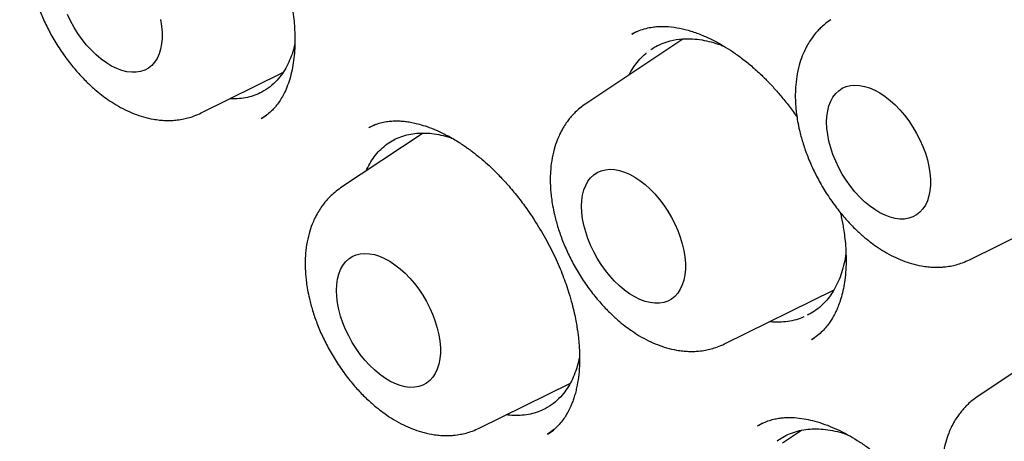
# Model space of a CAD drawing. Header units: millimetres. Extents: x 8 to 853, y 12 to 811.
# Tile 36 of 52: x 787.83 to 796.05, y 360.09 to 363.61. Entities that reach past the tile are written whole.
import ezdxf

# ---------------------------------------------------------------- set-up
doc = ezdxf.new("R2010")
doc.units = ezdxf.units.MM

msp = doc.modelspace()

# ---------------------------------------------------------------- linework, layer by layer
at = {"color": 7, "linetype": 'Continuous', "lineweight": 30}
for p, q in [((793.3659, 363.4497), (792.5551, 362.9095)), ((792.976, 363.5099), (792.9375, 363.491)), ((789.3453, 362.8329), (790.0281, 363.1707)), ((789.8482, 362.787), (789.8457, 362.7859)), ((789.8464, 362.7864), (789.892, 362.8157)), ((790.8024, 362.7373), (790.7443, 362.7093)), ((791.1988, 362.6658), (790.5096, 362.2066)), ((795.7582, 361.607), (796.8972, 362.1704)), ((793.7127, 360.9041), (794.6283, 361.357)), ((794.4414, 360.9418), (794.4397, 360.9408)), ((794.4413, 360.9401), (794.4635, 360.9555)), ((796.533, 360.9344), (795.8231, 360.4614)), ((791.6672, 360.2013), (792.4272, 360.5772)), ((794.0305, 360.2411), (793.987, 360.2181)), ((794.3572, 360.1823), (794.1978, 360.0761))]:
    msp.add_line(p, q, dxfattribs=at)
at = {"color": 7, "linetype": 'Continuous', "lineweight": 30, "flags": 128}
for points in [[(789.0069, 363.613), (789.0155, 363.5591), (789.0198, 363.507), (789.0198, 363.4571), (789.0155, 363.4099), (789.0069, 363.366), (788.9942, 363.3257), (788.9774, 363.2894), (788.9567, 363.2575), (788.9324, 363.2303), (788.9046, 363.2081), (788.8737, 363.1911), (788.8399, 363.1795), (788.8036, 363.1734), (788.7652, 363.1728), (788.725, 363.1778), (788.6834, 363.1883), (788.6408, 363.2042), (788.5977, 363.2254), (788.5545, 363.2516), (788.5117, 363.2825), (788.4695, 363.3179), (788.4286, 363.3575), (788.3892, 363.4007), (788.3518, 363.4473), (788.3167, 363.4966), (788.2843, 363.5484), (788.2549, 363.6019), (788.2288, 363.6567)], [(794.5664, 362.7562), (794.5686, 362.8048), (794.575, 362.8504), (794.5857, 362.8926), (794.6005, 362.931), (794.6192, 362.9651), (794.6417, 362.9947), (794.6678, 363.0194), (794.6972, 363.039), (794.7296, 363.0533), (794.7647, 363.0622), (794.8021, 363.0655), (794.8415, 363.0633), (794.8825, 363.0555), (794.9246, 363.0423), (794.9675, 363.0238), (795.0106, 363.0001), (795.0537, 362.9715), (795.0963, 362.9383), (795.1379, 362.9007), (795.1781, 362.8593), (795.2166, 362.8143), (795.2528, 362.7663), (795.2866, 362.7157), (795.3176, 362.663), (795.3453, 362.6087), (795.3697, 362.5535), (795.3903, 362.4977), (795.4071, 362.4421), (795.4199, 362.387), (795.4284, 362.3332), (795.4327, 362.281), (795.4327, 362.2311), (795.4284, 362.184), (795.4199, 362.14), (795.4071, 362.0997), (795.3903, 362.0634), (795.3697, 362.0315), (795.3453, 362.0043), (795.3176, 361.9822), (795.2866, 361.9652), (795.2528, 361.9536), (795.2166, 361.9474), (795.1781, 361.9469), (795.1379, 361.9519), (795.0963, 361.9624), (795.0537, 361.9783), (795.0106, 361.9994), (794.9675, 362.0256), (794.9246, 362.0565), (794.8825, 362.092), (794.8415, 362.1315), (794.8021, 362.1748), (794.7647, 362.2213), (794.7296, 362.2707), (794.6972, 362.3224), (794.6678, 362.3759), (794.6417, 362.4308), (794.6192, 362.4864), (794.6005, 362.5421), (794.5857, 362.5976), (794.575, 362.6521), (794.5686, 362.7051), (794.5664, 362.7562)], [(792.5209, 362.0534), (792.5231, 362.1019), (792.5295, 362.1476), (792.5402, 362.1898), (792.555, 362.2281), (792.5737, 362.2622), (792.5962, 362.2918), (792.6223, 362.3165), (792.6517, 362.3361), (792.6841, 362.3504), (792.7192, 362.3593), (792.7566, 362.3627), (792.796, 362.3604), (792.837, 362.3527), (792.8791, 362.3395), (792.922, 362.3209), (792.9651, 362.2972), (793.0082, 362.2686), (793.0508, 362.2354), (793.0924, 362.1979), (793.1326, 362.1564), (793.171, 362.1115), (793.2073, 362.0635), (793.2411, 362.0128), (793.2721, 361.9602), (793.2998, 361.9059), (793.3242, 361.8506), (793.3448, 361.7949), (793.3616, 361.7392), (793.3744, 361.6842), (793.3829, 361.6303), (793.3872, 361.5782), (793.3872, 361.5283), (793.3829, 361.4811), (793.3744, 361.4372), (793.3616, 361.3969), (793.3448, 361.3606), (793.3242, 361.3287), (793.2998, 361.3015), (793.2721, 361.2793), (793.2411, 361.2623), (793.2073, 361.2507), (793.171, 361.2446), (793.1326, 361.244), (793.0924, 361.249), (793.0508, 361.2595), (793.0082, 361.2754), (792.9651, 361.2966), (792.922, 361.3228), (792.8791, 361.3537), (792.837, 361.3891), (792.796, 361.4287), (792.7566, 361.4719), (792.7192, 361.5185), (792.6841, 361.5678), (792.6517, 361.6196), (792.6223, 361.6731), (792.5962, 361.7279), (792.5737, 361.7835), (792.555, 361.8393), (792.5402, 361.8947), (792.5295, 361.9492), (792.5231, 362.0023), (792.5209, 362.0534)], [(790.4754, 361.3505), (790.4776, 361.3991), (790.484, 361.4447), (790.4947, 361.4869), (790.5095, 361.5253), (790.5282, 361.5594), (790.5507, 361.589), (790.5768, 361.6137), (790.6062, 361.6333), (790.6386, 361.6476), (790.6737, 361.6565), (790.7111, 361.6598), (790.7505, 361.6576), (790.7915, 361.6499), (790.8336, 361.6366), (790.8765, 361.6181), (790.9196, 361.5944), (790.9627, 361.5658), (791.0053, 361.5326), (791.0469, 361.495), (791.0871, 361.4536), (791.1255, 361.4086), (791.1618, 361.3606), (791.1956, 361.31), (791.2266, 361.2573), (791.2543, 361.2031), (791.2787, 361.1478), (791.2993, 361.092), (791.3161, 361.0364), (791.3289, 360.9813), (791.3374, 360.9275), (791.3417, 360.8754), (791.3417, 360.8255), (791.3374, 360.7783), (791.3289, 360.7343), (791.3161, 360.694), (791.2993, 360.6577), (791.2787, 360.6258), (791.2543, 360.5987), (791.2266, 360.5765), (791.1956, 360.5595), (791.1618, 360.5479), (791.1255, 360.5418), (791.0871, 360.5412), (791.0469, 360.5462), (791.0053, 360.5567), (790.9627, 360.5726), (790.9196, 360.5937), (790.8765, 360.6199), (790.8336, 360.6509), (790.7915, 360.6863), (790.7505, 360.7258), (790.7111, 360.7691), (790.6737, 360.8156), (790.6386, 360.865), (790.6062, 360.9167), (790.5768, 360.9703), (790.5507, 361.0251), (790.5282, 361.0807), (790.5095, 361.1364), (790.4947, 361.1919), (790.484, 361.2464), (790.4776, 361.2994), (790.4754, 361.3505)]]:
    msp.add_lwpolyline(points, dxfattribs=at)
at = {"color": 7, "linetype": 'Continuous', "lineweight": 30}
for points, knots in [([(783.5819, 377.3426), (783.5689, 377.3413), (783.539, 377.3381), (783.4917, 377.3326), (783.4351, 377.3258), (783.3699, 377.3173), (783.296, 377.3071), (783.2135, 377.2949), (783.1249, 377.2809), (783.0336, 377.2651), (782.943, 377.2482), (782.8549, 377.2306), (782.7394, 377.2059), (782.5992, 377.1731), (782.4376, 377.1308), (782.3102, 377.0941), (782.2165, 377.0653), (782.1562, 377.0461), (782.1055, 377.0294), (782.0642, 377.0155), (782.0319, 377.0044), (782.0025, 376.9941), (781.9699, 376.9825), (781.9286, 376.9676), (781.8788, 376.9492), (781.8201, 376.9268), (781.7526, 376.9003), (781.6764, 376.8692), (781.5927, 376.8338), (781.5041, 376.7947), (781.3832, 376.739), (781.2314, 376.6644), (781.0492, 376.5673), (780.8653, 376.4609), (780.72, 376.3697), (780.6152, 376.3003), (780.5538, 376.2585), (780.5004, 376.2212), (780.4572, 376.1904), (780.423, 376.1656), (780.3949, 376.145), (780.3652, 376.123), (780.3295, 376.0962), (780.2852, 376.0623), (780.229, 376.0185), (780.1637, 375.9662), (780.0931, 375.9081), (780.0243, 375.8497), (779.9294, 375.7668), (779.8125, 375.6602), (779.6782, 375.5301), (779.5652, 375.4145), (779.4713, 375.3142), (779.395, 375.2298), (779.3269, 375.152), (779.2669, 375.0815), (779.2148, 375.0188), (779.1704, 374.9641), (779.1338, 374.9182), (779.1002, 374.8753), (779.0647, 374.8295), (779.0225, 374.7738), (778.975, 374.71), (778.9077, 374.6173), (778.8228, 374.4958), (778.7255, 374.3491), (778.631, 374.1996), (778.5388, 374.0461), (778.4447, 373.881), (778.3653, 373.7335), (778.3005, 373.6073), (778.2502, 373.5062), (778.1998, 373.4013), (778.1494, 373.2927), (778.0993, 373.1804), (778.0511, 373.0683), (778.0055, 372.9585), (777.9648, 372.8568), (777.9294, 372.7653), (777.9004, 372.6884), (777.8776, 372.6262), (777.8614, 372.5815), (777.8501, 372.5497), (777.8407, 372.5232), (777.8297, 372.4917), (777.8161, 372.4523), (777.7999, 372.405), (777.7814, 372.3497), (777.7598, 372.2838), (777.735, 372.2065), (777.7081, 372.1198), (777.6808, 372.0292), (777.6543, 371.9383), (777.6186, 371.8113), (777.5753, 371.6491), (777.5267, 371.4526), (777.4828, 371.2613), (777.4432, 371.0746), (777.4067, 370.8884), (777.3718, 370.6957), (777.3381, 370.4905), (777.3057, 370.2705), (777.276, 370.0417), (777.2492, 369.8046), (777.2257, 369.56), (777.2054, 369.3019), (777.1891, 369.0332), (777.1774, 368.7625), (777.1705, 368.499), (777.1679, 368.2409), (777.1692, 367.9895), (777.1741, 367.7457), (777.1816, 367.5185), (777.1912, 367.3084), (777.2015, 367.125), (777.2118, 366.9669), (777.2215, 366.832), (777.2316, 366.7045), (777.2424, 366.5777), (777.2546, 366.4457), (777.2711, 366.2785), (777.2935, 366.0727), (777.3234, 365.8245), (777.3582, 365.5622), (777.3985, 365.286), (777.4446, 364.9961), (777.4975, 364.6903), (777.557, 364.3728), (777.6289, 364.0164), (777.7141, 363.6265), (777.814, 363.2049), (777.9331, 362.7389), (778.0742, 362.2293), (778.2406, 361.6768), (778.419, 361.128), (778.6107, 360.5778), (778.8163, 360.0249), (779.0358, 359.4693), (779.2679, 358.9153), (779.512, 358.3636), (779.7663, 357.8183), (780.0303, 357.2799), (780.3033, 356.7494), (780.5867, 356.224), (780.8655, 355.7302), (781.1383, 355.267), (781.4051, 354.8307), (781.6828, 354.3929), (781.973, 353.9519), (782.276, 353.5082), (782.5786, 353.0815), (782.8794, 352.6725), (783.1769, 352.2814), (783.4384, 351.9491), (783.6568, 351.6791), (783.8256, 351.4745), (783.9856, 351.2839), (784.1383, 351.1054), (784.2831, 350.9387), (784.4196, 350.784), (784.546, 350.6429), (784.662, 350.5151), (784.754, 350.4149), (784.8268, 350.3363), (784.8872, 350.2716), (784.9556, 350.1987), (785.0342, 350.1157), (785.1224, 350.0234), (785.2202, 349.9221), (785.3276, 349.8122), (785.4451, 349.6933), (785.5796, 349.5592), (785.7323, 349.4093), (785.9043, 349.2435), (786.0901, 349.068), (786.2899, 348.8834), (786.5023, 348.6916), (786.7272, 348.4934), (786.9647, 348.2897), (787.216, 348.0802), (787.4711, 347.874), (787.7289, 347.6719), (787.9885, 347.4747), (788.2592, 347.2759), (788.541, 347.0763), (788.8338, 346.8769), (789.1377, 346.6786), (789.4524, 346.4818), (789.666, 346.3566), (789.7746, 346.293)], [0, 0, 0, 0, 0.001141, 0.002635, 0.004484, 0.006659, 0.009183, 0.012055, 0.015275, 0.018597, 0.021848, 0.025029, 0.028138, 0.034422, 0.040395, 0.046055, 0.048681, 0.050958, 0.052881, 0.054451, 0.055667, 0.056574, 0.057818, 0.059391, 0.061294, 0.063525, 0.066136, 0.069086, 0.072378, 0.075912, 0.079504, 0.08672, 0.094143, 0.101776, 0.109634, 0.112637, 0.115306, 0.117639, 0.119634, 0.12102, 0.122178, 0.123385, 0.124986, 0.126983, 0.129376, 0.132653, 0.135959, 0.139178, 0.142311, 0.149419, 0.156034, 0.162152, 0.166497, 0.170491, 0.174095, 0.177311, 0.180138, 0.182576, 0.184624, 0.186218, 0.188215, 0.190619, 0.193422, 0.196391, 0.202374, 0.208559, 0.21425, 0.220202, 0.2265, 0.233145, 0.236725, 0.240397, 0.244161, 0.248016, 0.251963, 0.255971, 0.259669, 0.263252, 0.266327, 0.268896, 0.270959, 0.272518, 0.273322, 0.274102, 0.275136, 0.276424, 0.277968, 0.279765, 0.281817, 0.284367, 0.287216, 0.290128, 0.292994, 0.295814, 0.302056, 0.308066, 0.313845, 0.319394, 0.324784, 0.330354, 0.336276, 0.342551, 0.349177, 0.35562, 0.362359, 0.36939, 0.37671, 0.384066, 0.391028, 0.397588, 0.404344, 0.410635, 0.416464, 0.421828, 0.426729, 0.430457, 0.433862, 0.436973, 0.440136, 0.443452, 0.446922, 0.452683, 0.458824, 0.465342, 0.472039, 0.479091, 0.486499, 0.49424, 0.502023, 0.512136, 0.522159, 0.532091, 0.545247, 0.558244, 0.571115, 0.583952, 0.597036, 0.610128, 0.623223, 0.636319, 0.649409, 0.662258, 0.675095, 0.687917, 0.70072, 0.711601, 0.72253, 0.733661, 0.74503, 0.756624, 0.768428, 0.778979, 0.789682, 0.800534, 0.806717, 0.812554, 0.818047, 0.823195, 0.828152, 0.832744, 0.836969, 0.840828, 0.84432, 0.846115, 0.848036, 0.850285, 0.85286, 0.855762, 0.858931, 0.862415, 0.866215, 0.870331, 0.875409, 0.880898, 0.886797, 0.893107, 0.899825, 0.906822, 0.914213, 0.921997, 0.930173, 0.937805, 0.945749, 0.954006, 0.962574, 0.971457, 0.980654, 0.990167, 1, 1, 1, 1]), ([(784.0626, 375.9652), (784.0636, 375.9652), (784.1254, 375.9696), (784.2498, 375.9738), (784.4357, 375.9773), (784.6235, 375.9753), (784.813, 375.9685), (785.0041, 375.9567), (785.1967, 375.9401), (785.3908, 375.9185), (785.5864, 375.892), (785.7833, 375.8606), (785.9815, 375.8244), (786.181, 375.7832), (786.3817, 375.7372), (786.5835, 375.6864), (786.7863, 375.6307), (786.9901, 375.5702), (787.1949, 375.5049), (787.4005, 375.4349), (787.607, 375.36), (787.8141, 375.2805), (788.022, 375.1962), (788.2304, 375.1072), (788.4393, 375.0136), (788.6487, 374.9154), (788.8585, 374.8125), (789.0686, 374.7051), (789.279, 374.5932), (789.4895, 374.4767), (789.7001, 374.3558), (789.9108, 374.2304), (790.1215, 374.1007), (790.332, 373.9666), (790.5424, 373.8282), (790.7525, 373.6856), (790.9623, 373.5388), (791.1717, 373.3877), (791.3807, 373.2326), (791.5892, 373.0734), (791.797, 372.9102), (792.0042, 372.743), (792.2106, 372.5719), (792.4163, 372.397), (792.621, 372.2183), (792.8248, 372.0358), (793.0276, 371.8496), (793.2293, 371.6599), (793.4299, 371.4666), (793.6293, 371.2698), (793.8273, 371.0696), (794.024, 370.866), (794.2193, 370.6591), (794.4132, 370.449), (794.6054, 370.2358), (794.7961, 370.0194), (794.985, 369.8001), (795.1723, 369.5778), (795.3577, 369.3527), (795.5413, 369.1247), (795.7229, 368.8941), (795.9026, 368.6608), (796.0802, 368.4249), (796.2556, 368.1866), (796.429, 367.9459), (796.6001, 367.7028), (796.7689, 367.4575), (796.9354, 367.2101), (797.0994, 366.9605), (797.2611, 366.709), (797.4202, 366.4555), (797.5768, 366.2003), (797.7307, 365.9433), (797.882, 365.6846), (798.0306, 365.4243), (798.1765, 365.1626), (798.3195, 364.8995), (798.4597, 364.6351), (798.5969, 364.3694), (798.7313, 364.1026), (798.8626, 363.8348), (798.9909, 363.566), (799.1161, 363.2964), (799.2382, 363.026), (799.3571, 362.7549), (799.4728, 362.4832), (799.5853, 362.211), (799.6945, 361.9384), (799.8004, 361.6654), (799.903, 361.3923), (800.0022, 361.119), (800.0979, 360.8456), (800.1902, 360.5723), (800.2791, 360.2992), (800.3644, 360.0262), (800.4463, 359.7536), (800.5245, 359.4814), (800.5992, 359.2097), (800.6703, 358.9386), (800.7377, 358.6682), (800.8015, 358.3985), (800.8616, 358.1297), (800.9181, 357.8618), (800.9708, 357.595), (801.0198, 357.3294), (801.0651, 357.0649), (801.1066, 356.8018), (801.1443, 356.54), (801.1783, 356.2798), (801.2085, 356.0211), (801.2349, 355.7641), (801.2575, 355.5088), (801.2763, 355.2553), (801.2913, 355.0038), (801.3024, 354.7542), (801.3098, 354.5067), (801.3133, 354.2614), (801.3131, 354.0183), (801.309, 353.7776), (801.3011, 353.5392), (801.2894, 353.3034), (801.2739, 353.0701), (801.2547, 352.8394), (801.2316, 352.6114), (801.2048, 352.3863), (801.1742, 352.1639), (801.1398, 351.9446), (801.1018, 351.7282), (801.06, 351.5148), (801.0145, 351.3047), (800.9653, 351.0977), (800.9125, 350.894), (800.856, 350.6936), (800.7959, 350.4966), (800.7322, 350.3031), (800.6648, 350.1131), (800.594, 349.9267), (800.5195, 349.7439), (800.4416, 349.5648), (800.3601, 349.3895), (800.2752, 349.2179), (800.1868, 349.0503), (800.0952, 348.8864), (799.9997, 348.727), (799.9347, 348.622), (799.9007, 348.5713), (799.9006, 348.5712)], [0, 0, 0, 0, 0.000123, 0.007203, 0.014279, 0.02135, 0.028418, 0.035481, 0.042541, 0.049598, 0.056652, 0.063702, 0.07075, 0.077796, 0.08484, 0.091882, 0.098922, 0.105961, 0.112998, 0.120034, 0.12707, 0.134105, 0.141139, 0.148172, 0.155206, 0.162239, 0.169271, 0.176304, 0.183337, 0.19037, 0.197403, 0.204436, 0.211469, 0.218503, 0.225537, 0.232571, 0.239605, 0.24664, 0.253675, 0.260711, 0.267747, 0.274783, 0.28182, 0.288858, 0.295895, 0.302933, 0.309972, 0.317011, 0.32405, 0.331089, 0.338129, 0.34517, 0.35221, 0.359251, 0.366293, 0.373334, 0.380376, 0.387418, 0.394461, 0.401503, 0.408546, 0.415589, 0.422633, 0.429676, 0.43672, 0.443764, 0.450808, 0.457852, 0.464896, 0.47194, 0.478985, 0.486029, 0.493073, 0.500118, 0.507162, 0.514207, 0.521251, 0.528296, 0.53534, 0.542384, 0.549428, 0.556473, 0.563516, 0.57056, 0.577604, 0.584647, 0.591691, 0.598734, 0.605777, 0.612819, 0.619862, 0.626904, 0.633945, 0.640987, 0.648028, 0.655069, 0.66211, 0.66915, 0.67619, 0.683229, 0.690268, 0.697307, 0.704345, 0.711383, 0.71842, 0.725457, 0.732494, 0.73953, 0.746565, 0.753601, 0.760636, 0.76767, 0.774704, 0.781738, 0.788771, 0.795804, 0.802836, 0.809869, 0.816901, 0.823932, 0.830964, 0.837996, 0.845027, 0.852059, 0.859091, 0.866123, 0.873155, 0.880188, 0.887221, 0.894255, 0.90129, 0.908326, 0.915363, 0.922402, 0.929442, 0.936484, 0.943528, 0.950575, 0.957624, 0.964675, 0.97173, 0.978789, 0.98585, 0.992916, 0.999986, 1, 1, 1, 1]), ([(784.1066, 375.7456), (784.0951, 375.7445), (784.0674, 375.7418), (784.0238, 375.7368), (783.9707, 375.7305), (783.9095, 375.7227), (783.8404, 375.7134), (783.7626, 375.7022), (783.6762, 375.6888), (783.5814, 375.6729), (783.4791, 375.6543), (783.3088, 375.6205), (783.0755, 375.5657), (782.7677, 375.4765), (782.4502, 375.3645), (782.1254, 375.2263), (781.8834, 375.1046), (781.718, 375.0126), (781.627, 374.9596), (781.5428, 374.9084), (781.4672, 374.8606), (781.4003, 374.8169), (781.3418, 374.7775), (781.2944, 374.7448), (781.2569, 374.7183), (781.228, 374.6977), (781.204, 374.6803), (781.1848, 374.6662), (781.1679, 374.6538), (781.1498, 374.6404), (781.1257, 374.6223), (781.0939, 374.5982), (781.0541, 374.5675), (781.0072, 374.5305), (780.9545, 374.488), (780.8984, 374.4417), (780.8413, 374.3932), (780.7841, 374.3432), (780.6848, 374.2542), (780.5439, 374.1206), (780.3628, 373.9335), (780.1819, 373.7292), (780.0026, 373.5073), (779.8275, 373.2691), (779.6574, 373.0146), (779.5083, 372.7679), (779.3784, 372.533), (779.2661, 372.3133), (779.1786, 372.1274), (779.1146, 371.9829), (779.0735, 371.8868), (779.0375, 371.7995), (779.0061, 371.7212), (778.9799, 371.654), (778.9583, 371.5974), (778.941, 371.5511), (778.9269, 371.5128), (778.916, 371.4826), (778.9063, 371.4559), (778.8956, 371.4258), (778.8814, 371.3855), (778.8632, 371.3327), (778.842, 371.2702), (778.8184, 371.1985), (778.7932, 371.1198), (778.767, 371.0353), (778.741, 370.9486), (778.716, 370.8621), (778.6919, 370.7759), (778.6688, 370.6901), (778.6331, 370.553), (778.5875, 370.3652), (778.5353, 370.1256), (778.488, 369.8828), (778.4445, 369.6297), (778.408, 369.3844), (778.3778, 369.1489), (778.3532, 368.9261), (778.3347, 368.7263), (778.3213, 368.554), (778.312, 368.4171), (778.3046, 368.2894), (778.2992, 368.1778), (778.2952, 368.0818), (778.2923, 368.0006), (778.2902, 367.9301), (778.2886, 367.8704), (778.2875, 367.8213), (778.2868, 367.7829), (778.2863, 367.7526), (778.2857, 367.7148), (778.2851, 367.6613), (778.2845, 367.586), (778.2843, 367.496), (778.2847, 367.3913), (778.2861, 367.2716), (778.2887, 367.1375), (778.294, 366.9508), (778.304, 366.7102), (778.3215, 366.4133), (778.3458, 366.0981), (778.3776, 365.7643), (778.4181, 365.4116), (778.468, 365.0399), (778.5261, 364.6641), (778.5921, 364.2856), (778.6655, 363.9059), (778.7495, 363.511), (778.8448, 363.1009), (778.9516, 362.6785), (779.0704, 362.2441), (779.2017, 361.7981), (779.3469, 361.3385), (779.4983, 360.8903), (779.6543, 360.4554), (779.8125, 360.0373), (779.9798, 359.6173), (780.1543, 359.2002), (780.3346, 358.7888), (780.5313, 358.3594), (780.7453, 357.9133), (780.9775, 357.452), (781.2156, 356.9999), (781.4606, 356.5546), (781.7121, 356.1167), (781.9695, 355.6866), (782.2309, 355.2671), (782.4957, 354.8585), (782.7618, 354.4631), (783.0287, 354.081), (783.2958, 353.7121), (783.5643, 353.354), (783.86, 352.9731), (784.1832, 352.5727), (784.5343, 352.1565), (784.8847, 351.7585), (785.2337, 351.3787), (785.5807, 351.0168), (785.9249, 350.6725), (786.2842, 350.328), (786.6602, 349.9837), (787.0557, 349.6389), (787.4544, 349.3087), (787.8572, 348.9925), (788.2636, 348.6907), (788.6512, 348.4193), (789.0191, 348.1758), (789.3528, 347.9668), (789.5872, 347.8276), (789.7218, 347.7502), (789.7695, 347.723), (789.8133, 347.6982), (789.8494, 347.6779), (789.8861, 347.6574), (789.9324, 347.6318), (789.9977, 347.5959), (790.0786, 347.552), (790.1711, 347.5028), (790.2708, 347.4507), (790.3938, 347.3876), (790.542, 347.3137), (790.7172, 347.2293), (790.9026, 347.1435), (791.1155, 347.049), (791.351, 346.95), (791.6037, 346.8505), (791.8511, 346.7596), (792.0929, 346.677), (792.329, 346.6024), (792.5591, 346.5355), (792.7571, 346.483), (792.9204, 346.4429), (793.0466, 346.4139), (793.1587, 346.3897), (793.2568, 346.3696), (793.3417, 346.3532), (793.4158, 346.3395), (793.4817, 346.3279), (793.5487, 346.3166), (793.6235, 346.3046), (793.7123, 346.2912), (793.8141, 346.2771), (793.9286, 346.2626), (794.0549, 346.2486), (794.1926, 346.2357), (794.3412, 346.2244), (794.5013, 346.2154), (794.7168, 346.2082), (794.9834, 346.208), (795.2963, 346.2217), (795.6087, 346.2499), (795.8647, 346.2855), (796.0657, 346.3211), (796.2127, 346.3508), (796.3593, 346.3843), (796.5053, 346.4215), (796.65, 346.4623), (796.7794, 346.5024), (796.8901, 346.5395), (796.9798, 346.5712), (797.0584, 346.6005), (797.1264, 346.6268), (797.1837, 346.6499), (797.2335, 346.6705), (797.2787, 346.6896), (797.3231, 346.7089), (797.3681, 346.7289), (797.4171, 346.7512), (797.4723, 346.777), (797.5357, 346.8076), (797.607, 346.8431), (797.6864, 346.8842), (797.7761, 346.9327), (797.8765, 346.9894), (797.9873, 347.0554), (798.1062, 347.1302), (798.2325, 347.2145), (798.3658, 347.309), (798.4946, 347.4064), (798.6163, 347.5041), (798.7268, 347.5976), (798.8325, 347.6917), (798.9318, 347.7843), (799.0248, 347.8752), (799.1208, 347.9729), (799.2183, 348.0768), (799.316, 348.1862), (799.4042, 348.2895), (799.4834, 348.3861), (799.554, 348.4755), (799.6163, 348.5573), (799.6706, 348.6308), (799.7043, 348.678), (799.7198, 348.6999)], [0, 0, 0, 0, 0.000752, 0.001803, 0.003155, 0.004705, 0.006524, 0.008613, 0.010973, 0.013603, 0.016503, 0.019608, 0.028177, 0.03674, 0.046927, 0.057106, 0.067278, 0.070447, 0.073565, 0.076428, 0.079017, 0.081329, 0.083367, 0.085128, 0.086319, 0.08734, 0.088191, 0.088872, 0.089388, 0.089985, 0.090799, 0.091961, 0.093392, 0.095092, 0.09706, 0.099157, 0.101279, 0.103425, 0.105596, 0.112572, 0.119786, 0.127375, 0.135194, 0.14321, 0.151422, 0.159829, 0.166118, 0.172513, 0.179007, 0.181912, 0.184552, 0.186926, 0.189035, 0.190878, 0.192321, 0.193546, 0.194552, 0.19534, 0.195923, 0.196649, 0.197697, 0.199065, 0.200754, 0.202534, 0.204568, 0.206762, 0.208938, 0.211091, 0.213221, 0.21533, 0.217415, 0.223252, 0.228906, 0.234449, 0.240244, 0.246345, 0.25109, 0.256004, 0.261087, 0.264162, 0.267172, 0.269899, 0.272339, 0.274275, 0.275983, 0.277463, 0.278714, 0.279736, 0.280536, 0.28112, 0.281631, 0.282894, 0.284455, 0.286314, 0.288471, 0.290926, 0.293678, 0.296682, 0.302307, 0.308246, 0.314497, 0.321062, 0.32794, 0.335131, 0.342635, 0.349584, 0.356782, 0.364228, 0.371922, 0.379865, 0.387908, 0.39619, 0.404712, 0.413474, 0.421096, 0.428891, 0.436737, 0.444506, 0.452197, 0.45981, 0.468683, 0.477449, 0.486106, 0.494656, 0.503251, 0.511734, 0.520105, 0.528365, 0.536513, 0.544408, 0.552194, 0.559873, 0.567445, 0.577117, 0.586608, 0.595918, 0.605047, 0.613995, 0.622761, 0.631346, 0.641138, 0.650862, 0.660608, 0.670378, 0.680172, 0.689989, 0.698254, 0.706536, 0.713839, 0.714988, 0.716137, 0.717244, 0.71811, 0.718713, 0.719863, 0.721419, 0.723382, 0.725646, 0.728024, 0.73051, 0.734445, 0.738626, 0.743054, 0.747727, 0.753912, 0.759995, 0.765964, 0.77182, 0.777562, 0.78319, 0.788679, 0.792141, 0.795262, 0.798042, 0.80048, 0.802578, 0.804392, 0.806032, 0.807524, 0.809428, 0.811664, 0.814232, 0.817132, 0.820365, 0.823862, 0.827681, 0.83182, 0.836275, 0.844499, 0.852848, 0.861323, 0.869923, 0.874053, 0.878212, 0.882399, 0.886614, 0.890857, 0.895065, 0.898071, 0.900766, 0.903148, 0.905219, 0.906978, 0.908424, 0.909816, 0.911176, 0.912554, 0.914028, 0.915787, 0.917799, 0.920094, 0.922671, 0.92553, 0.928936, 0.93267, 0.936734, 0.941128, 0.945851, 0.950903, 0.955103, 0.959327, 0.963365, 0.967217, 0.970883, 0.974363, 0.978733, 0.98277, 0.986474, 0.989845, 0.992883, 0.995588, 0.99796, 1, 1, 1, 1]), ([(789.9684, 375.6633), (790.4627, 375.3583), (791.4405, 374.755), (792.8708, 373.6247), (794.2327, 372.3743), (795.5112, 371.01), (796.6952, 369.5624), (797.777, 368.0556), (798.7508, 366.5116), (799.7029, 364.7848), (800.5899, 362.8889), (801.3617, 360.8559), (801.8465, 359.209), (802.1391, 357.944), (802.3124, 357.0321), (802.4433, 356.1506), (802.5336, 355.3013), (802.5854, 354.4857), (802.6081, 353.3082), (802.5141, 351.8162), (802.1802, 350.1124), (801.6353, 348.5967), (800.8856, 347.2988), (799.9503, 346.2302), (798.8355, 345.4285), (797.8455, 344.9496), (797.1933, 344.836), (797.0099, 344.804)], [0, 0, 0, 0, 0.046052, 0.091107, 0.135171, 0.178245, 0.220317, 0.261399, 0.301498, 0.340615, 0.391218, 0.440075, 0.487192, 0.510102, 0.532574, 0.554609, 0.576207, 0.59737, 0.6181, 0.670027, 0.721889, 0.773685, 0.825398, 0.877006, 0.928511, 0.979905, 1, 1, 1, 1]), ([(788.4426, 365.3936), (788.4572, 365.4006), (788.4844, 365.4138), (788.5285, 365.4277), (788.572, 365.4366), (788.6324, 365.4425), (788.7056, 365.4401), (788.7943, 365.4248), (788.8854, 365.3979), (788.9742, 365.3617), (789.0569, 365.3199), (789.1328, 365.2747), (789.2058, 365.2253), (789.2796, 365.169), (789.3581, 365.102), (789.432, 365.0309), (789.5012, 364.9574), (789.5648, 364.8841), (789.6305, 364.8012), (789.6977, 364.7085), (789.7652, 364.6056), (789.8319, 364.4925), (789.8949, 364.3719), (789.951, 364.2492), (789.9979, 364.1305), (790.0353, 364.0195), (790.0643, 363.9171), (790.0875, 363.8187), (790.1048, 363.7256), (790.1167, 363.6393), (790.124, 363.5618), (790.1278, 363.4873), (790.1282, 363.4104), (790.1241, 363.3305), (790.115, 363.2502), (790.1002, 363.1716), (790.0799, 363.0977), (790.0558, 363.0336), (790.0303, 362.9809), (790.0047, 362.9375), (789.9783, 362.9005), (789.9516, 362.8689), (789.9241, 362.8414), (789.8886, 362.8115), (789.8608, 362.7946), (789.8456, 362.7854)], [0, 0, 0, 0, 0.025598, 0.048006, 0.067226, 0.083749, 0.116286, 0.148636, 0.179338, 0.208152, 0.234229, 0.257328, 0.27897, 0.301672, 0.325517, 0.352059, 0.371677, 0.39284, 0.415555, 0.439825, 0.465656, 0.493048, 0.522009, 0.55079, 0.577779, 0.602919, 0.626108, 0.647378, 0.670404, 0.69073, 0.708453, 0.7265, 0.746347, 0.767979, 0.79101, 0.814769, 0.839257, 0.863043, 0.883325, 0.902249, 0.92106, 0.934041, 0.95153, 0.97352, 1, 1, 1, 1]), ([(788.1876, 364.8383), (788.1709, 364.8264), (788.1403, 364.8046), (788.1024, 364.7701), (788.0734, 364.7396), (788.0486, 364.7101), (788.0233, 364.6761), (787.996, 364.6333), (787.9708, 364.5855), (787.9455, 364.527), (787.9214, 364.4543), (787.9026, 364.3664), (787.893, 364.2776), (787.8911, 364.2054), (787.8927, 364.1493), (787.896, 364.1013), (787.9017, 364.0486), (787.9113, 363.9854), (787.9276, 363.9061), (787.9528, 363.8124), (787.989, 363.7068), (788.035, 363.5977), (788.0913, 363.4864), (788.1582, 363.3746), (788.2331, 363.2684), (788.3106, 363.1742), (788.3845, 363.0964), (788.4518, 363.0343), (788.5122, 362.9847), (788.572, 362.941), (788.6377, 362.8987), (788.7103, 362.8592), (788.7861, 362.8256), (788.8644, 362.7989), (788.9356, 362.7822), (788.997, 362.7736), (789.0447, 362.7702), (789.0888, 362.7701), (789.1363, 362.7729), (789.1848, 362.7795), (789.2372, 362.7913), (789.2904, 362.8078), (789.3262, 362.8242), (789.3453, 362.8329)], [0, 0, 0, 0, 0.021697, 0.039913, 0.054662, 0.067026, 0.08228, 0.101102, 0.122026, 0.139903, 0.168452, 0.202924, 0.234119, 0.259352, 0.27529, 0.289395, 0.306578, 0.327074, 0.350857, 0.383162, 0.416946, 0.452244, 0.489096, 0.527547, 0.567431, 0.604642, 0.637605, 0.666316, 0.690767, 0.712567, 0.738179, 0.767379, 0.795256, 0.823293, 0.853443, 0.872233, 0.889354, 0.904451, 0.918757, 0.939409, 0.956742, 0.976939, 1, 1, 1, 1]), ([(795.2075, 364.3167), (795.226, 364.3266), (795.2605, 364.3448), (795.3119, 364.3632), (795.3541, 364.3744), (795.3871, 364.3809), (795.4137, 364.3848), (795.4363, 364.3872), (795.4577, 364.3887), (795.4764, 364.3894), (795.4962, 364.3897), (795.5176, 364.3893), (795.5406, 364.3882), (795.5768, 364.3853), (795.629, 364.3782), (795.7013, 364.3625), (795.7857, 364.3368), (795.8829, 364.2979), (795.9743, 364.2518), (796.0538, 364.2046), (796.1137, 364.1651), (796.1645, 364.1286), (796.2039, 364.0983), (796.236, 364.0724), (796.2676, 364.0459), (796.3051, 364.0129), (796.3535, 363.9679), (796.413, 363.9082), (796.483, 363.8311), (796.5526, 363.746), (796.6183, 363.6573), (796.6759, 363.5718), (796.7285, 363.4863), (796.7834, 363.3887), (796.8372, 363.2811), (796.8868, 363.1664), (796.9251, 363.0636), (796.9543, 362.9722), (796.9791, 362.8808), (797.0002, 362.7841), (797.0171, 362.678), (797.0276, 362.5685), (797.0305, 362.4558), (797.0245, 362.3425), (797.0087, 362.2325), (796.9827, 362.1289), (796.9473, 362.0348), (796.903, 361.952), (796.8604, 361.8932), (796.8219, 361.85), (796.791, 361.8209), (796.7578, 361.795), (796.7349, 361.7804), (796.7225, 361.7725)], [0, 0, 0, 0, 0.025323, 0.047072, 0.065231, 0.07648, 0.085681, 0.095252, 0.101338, 0.107433, 0.113989, 0.121007, 0.128492, 0.136439, 0.155873, 0.177908, 0.203204, 0.231809, 0.263758, 0.283131, 0.301386, 0.31636, 0.328035, 0.336401, 0.345055, 0.356229, 0.370086, 0.389097, 0.411587, 0.43757, 0.459363, 0.481565, 0.502636, 0.522564, 0.552048, 0.578571, 0.602131, 0.622736, 0.641258, 0.665114, 0.689989, 0.716301, 0.744786, 0.775429, 0.807092, 0.838617, 0.870049, 0.900844, 0.930019, 0.944015, 0.959516, 0.97817, 1, 1, 1, 1]), ([(794.6005, 363.6123), (794.5839, 363.6005), (794.5532, 363.5787), (794.5154, 363.5441), (794.4863, 363.5136), (794.4616, 363.4842), (794.4363, 363.4502), (794.409, 363.4074), (794.3838, 363.3596), (794.3584, 363.301), (794.3343, 363.2283), (794.3155, 363.1405), (794.3059, 363.0517), (794.304, 362.9795), (794.3057, 362.9234), (794.3089, 362.8754), (794.3146, 362.8226), (794.3243, 362.7595), (794.3405, 362.6801), (794.3657, 362.5864), (794.4019, 362.4809), (794.4479, 362.3718), (794.5042, 362.2604), (794.5711, 362.1486), (794.646, 362.0424), (794.7235, 361.9482), (794.7975, 361.8704), (794.8647, 361.8083), (794.9251, 361.7588), (794.9849, 361.715), (795.0507, 361.6727), (795.1232, 361.6332), (795.1991, 361.5997), (795.2773, 361.5729), (795.3486, 361.5563), (795.41, 361.5476), (795.4576, 361.5443), (795.5018, 361.5441), (795.5492, 361.5469), (795.5977, 361.5535), (795.6502, 361.5654), (795.7033, 361.5819), (795.7391, 361.5982), (795.7582, 361.6069)], [0, 0, 0, 0, 0.021697, 0.039913, 0.054662, 0.067026, 0.08228, 0.101102, 0.122026, 0.139903, 0.168452, 0.202924, 0.234119, 0.259352, 0.27529, 0.289395, 0.306578, 0.327074, 0.350857, 0.383162, 0.416946, 0.452244, 0.489096, 0.527547, 0.567431, 0.604642, 0.637605, 0.666316, 0.690767, 0.712567, 0.738179, 0.767379, 0.795256, 0.823293, 0.853443, 0.872233, 0.889354, 0.904451, 0.918757, 0.939409, 0.956742, 0.976939, 1, 1, 1, 1]), ([(792.9391, 363.4917), (792.9593, 363.5022), (792.997, 363.5216), (793.0554, 363.5399), (793.1079, 363.5506), (793.1706, 363.557), (793.2474, 363.5559), (793.3374, 363.5431), (793.4328, 363.5187), (793.5293, 363.4835), (793.6211, 363.4409), (793.7043, 363.3948), (793.7818, 363.3456), (793.8588, 363.2905), (793.9404, 363.225), (794.0168, 363.1557), (794.0878, 363.0845), (794.1529, 363.0134), (794.22, 362.933), (794.2763, 362.8605), (794.3083, 362.8134), (794.3189, 362.7977)], [0, 0, 0, 0, 0.065892, 0.122249, 0.169062, 0.20629, 0.271508, 0.337824, 0.40367, 0.468574, 0.52885, 0.581722, 0.628476, 0.67728, 0.729486, 0.786362, 0.828339, 0.873621, 0.922222, 0.974156, 1, 1, 1, 1]), ([(793.0987, 363.3609), (793.1027, 363.3639), (793.1249, 363.3807), (793.1704, 363.4038), (793.2448, 363.4331), (793.3369, 363.4521), (793.4351, 363.4546), (793.5247, 363.4444), (793.6032, 363.4269), (793.6662, 363.4081), (793.7034, 363.3922), (793.7141, 363.3877)], [0, 0, 0, 0, 0.025434, 0.141917, 0.260098, 0.431747, 0.60614, 0.724321, 0.838764, 0.954007, 1, 1, 1, 1]), ([(790.1275, 363.413), (790.1237, 363.3959), (790.1141, 363.3527), (790.0917, 363.2894), (790.0611, 363.2224), (790.0241, 363.1613), (789.9778, 363.103), (789.9215, 363.0492), (789.8753, 363.0213), (789.8521, 363.0073)], [0, 0, 0, 0, 0.090308, 0.227867, 0.36638, 0.507907, 0.650474, 0.824267, 1, 1, 1, 1]), ([(792.9176, 363.151), (792.9196, 363.1553), (792.9322, 363.1825), (792.9615, 363.2271), (793.0059, 363.2824), (793.04, 363.3176), (793.06, 363.3323), (793.0618, 363.3336)], [0, 0, 0, 0, 0.055793, 0.360091, 0.669381, 0.968887, 1, 1, 1, 1]), ([(789.8521, 363.0073), (789.833, 362.9981), (789.7947, 362.9795), (789.7317, 362.9614), (789.6646, 362.9519), (789.6156, 362.949), (789.5886, 362.9518), (789.5861, 362.952)], [0, 0, 0, 0, 0.239391, 0.480445, 0.726741, 0.974848, 1, 1, 1, 1]), ([(792.555, 362.9095), (792.5384, 362.8976), (792.5077, 362.8758), (792.4699, 362.8413), (792.4408, 362.8108), (792.4161, 362.7813), (792.3907, 362.7473), (792.3635, 362.7045), (792.3383, 362.6567), (792.3129, 362.5982), (792.2888, 362.5254), (792.27, 362.4376), (792.2604, 362.3488), (792.2585, 362.2766), (792.2602, 362.2205), (792.2634, 362.1725), (792.2691, 362.1198), (792.2788, 362.0566), (792.295, 361.9773), (792.3202, 361.8836), (792.3564, 361.778), (792.4024, 361.6689), (792.4587, 361.5576), (792.5256, 361.4458), (792.6005, 361.3396), (792.678, 361.2454), (792.752, 361.1676), (792.8192, 361.1055), (792.8796, 361.0559), (792.9394, 361.0122), (793.0052, 360.9698), (793.0777, 360.9304), (793.1536, 360.8968), (793.2318, 360.8701), (793.303, 360.8534), (793.3645, 360.8448), (793.4121, 360.8414), (793.4563, 360.8413), (793.5037, 360.8441), (793.5522, 360.8507), (793.6047, 360.8625), (793.6578, 360.879), (793.6936, 360.8954), (793.7127, 360.9041)], [0, 0, 0, 0, 0.021697, 0.039913, 0.054662, 0.067026, 0.08228, 0.101102, 0.122026, 0.139903, 0.168452, 0.202924, 0.234119, 0.259352, 0.27529, 0.289395, 0.306578, 0.327074, 0.350857, 0.383162, 0.416946, 0.452244, 0.489096, 0.527547, 0.567431, 0.604642, 0.637605, 0.666316, 0.690767, 0.712567, 0.738179, 0.767379, 0.795256, 0.823293, 0.853443, 0.872233, 0.889354, 0.904451, 0.918757, 0.939409, 0.956742, 0.976939, 1, 1, 1, 1]), ([(790.7459, 362.7101), (790.7494, 362.7123), (790.7574, 362.7171), (790.7822, 362.7302), (790.8186, 362.7445), (790.8658, 362.7569), (790.9132, 362.7643), (790.9564, 362.7673), (790.9943, 362.7671), (791.0318, 362.7648), (791.0715, 362.76), (791.1172, 362.7517), (791.1702, 362.7389), (791.2337, 362.7191), (791.3085, 362.69), (791.3822, 362.6548), (791.447, 362.6189), (791.4962, 362.5889), (791.5356, 362.563), (791.566, 362.5418), (791.5922, 362.5229), (791.6194, 362.5024), (791.652, 362.4768), (791.6959, 362.4406), (791.752, 362.3907), (791.8211, 362.3238), (791.8977, 362.242), (791.977, 362.1481), (792.054, 362.0466), (792.1363, 361.9262), (792.2199, 361.7871), (792.2998, 361.6305), (792.3651, 361.4777), (792.4105, 361.3473), (792.4405, 361.2428), (792.4593, 361.1656), (792.4726, 361.1011), (792.4817, 361.0489), (792.4885, 361.0033), (792.4949, 360.9525), (792.5009, 360.8877), (792.5046, 360.8068), (792.5034, 360.7164), (792.4954, 360.6238), (792.4828, 360.5498), (792.4691, 360.4931), (792.457, 360.4523), (792.4442, 360.4163), (792.432, 360.3868), (792.4205, 360.362), (792.4076, 360.3366), (792.39, 360.3059), (792.3655, 360.2693), (792.3325, 360.229), (792.2897, 360.1868), (792.2544, 360.1632), (792.2355, 360.1505)], [0, 0, 0, 0, 0.011576, 0.025905, 0.043165, 0.062927, 0.081154, 0.097013, 0.110488, 0.121937, 0.136985, 0.152227, 0.169511, 0.189865, 0.21332, 0.23955, 0.257384, 0.27226, 0.284161, 0.293075, 0.299727, 0.307698, 0.317469, 0.329039, 0.347268, 0.368704, 0.393363, 0.420697, 0.44777, 0.474157, 0.512425, 0.549127, 0.584277, 0.617792, 0.638431, 0.656287, 0.671353, 0.683648, 0.693327, 0.704124, 0.720709, 0.741231, 0.7655, 0.791471, 0.818548, 0.832509, 0.846752, 0.860602, 0.871813, 0.880525, 0.89034, 0.904234, 0.922171, 0.944117, 0.970056, 1, 1, 1, 1]), ([(790.7207, 362.3473), (790.7308, 362.3685), (790.7513, 362.4117), (790.7897, 362.4692), (790.8341, 362.5212), (790.8838, 362.5655), (790.9384, 362.602), (790.9973, 362.6305), (791.061, 362.6512), (791.1283, 362.6634), (791.1984, 362.6671), (791.2711, 362.6628), (791.3469, 362.6494), (791.4053, 362.6347), (791.4384, 362.622), (791.4449, 362.6195)], [0, 0, 0, 0, 0.0782121, 0.1597101, 0.2417904, 0.3250673, 0.4054188, 0.4869168, 0.5689971, 0.652274, 0.7326255, 0.8135349, 0.8962038, 0.9794807, 1, 1, 1, 1]), ([(790.5095, 362.2066), (790.4929, 362.1948), (790.4622, 362.173), (790.4244, 362.1384), (790.3953, 362.1079), (790.3706, 362.0785), (790.3452, 362.0445), (790.318, 362.0017), (790.2928, 361.9539), (790.2674, 361.8953), (790.2433, 361.8226), (790.2245, 361.7348), (790.2149, 361.646), (790.213, 361.5738), (790.2147, 361.5177), (790.2179, 361.4697), (790.2236, 361.4169), (790.2333, 361.3538), (790.2495, 361.2744), (790.2747, 361.1807), (790.3109, 361.0752), (790.3569, 360.9661), (790.4132, 360.8547), (790.4801, 360.743), (790.555, 360.6367), (790.6325, 360.5426), (790.7064, 360.4647), (790.7737, 360.4026), (790.8341, 360.3531), (790.8939, 360.3093), (790.9596, 360.267), (791.0322, 360.2275), (791.1081, 360.194), (791.1863, 360.1672), (791.2575, 360.1506), (791.319, 360.142), (791.3666, 360.1386), (791.4108, 360.1384), (791.4582, 360.1412), (791.5067, 360.1478), (791.5592, 360.1597), (791.6123, 360.1762), (791.6481, 360.1925), (791.6672, 360.2013)], [0, 0, 0, 0, 0.021697, 0.039913, 0.054662, 0.067026, 0.08228, 0.101102, 0.122026, 0.139903, 0.168452, 0.202924, 0.234119, 0.259352, 0.27529, 0.289395, 0.306578, 0.327074, 0.350857, 0.383162, 0.416946, 0.452244, 0.489096, 0.527547, 0.567431, 0.604642, 0.637605, 0.666316, 0.690767, 0.712567, 0.738179, 0.767379, 0.795256, 0.823293, 0.853443, 0.872233, 0.889354, 0.904451, 0.918757, 0.939409, 0.956742, 0.976939, 1, 1, 1, 1]), ([(794.6798, 362.0038), (794.6829, 361.9906), (794.6899, 361.9609), (794.699, 361.9146), (794.7084, 361.8602), (794.7174, 361.7964), (794.7251, 361.7194), (794.7293, 361.6331), (794.7282, 361.5447), (794.7215, 361.4606), (794.7102, 361.384), (794.6949, 361.3151), (794.6769, 361.2553), (794.6596, 361.2096), (794.6444, 361.1755), (794.6305, 361.1476), (794.6136, 361.1173), (794.592, 361.0835), (794.5636, 361.0454), (794.5298, 361.0083), (794.4886, 360.9709), (794.4571, 360.9501), (794.4401, 360.939)], [0, 0, 0, 0, 0.02598, 0.058584, 0.092179, 0.136025, 0.190041, 0.25413, 0.322683, 0.38821, 0.450735, 0.510321, 0.565933, 0.613954, 0.644742, 0.673637, 0.707883, 0.747903, 0.794417, 0.851611, 0.920142, 1, 1, 1, 1]), ([(794.7269, 361.6642), (794.7268, 361.663), (794.7242, 361.6329), (794.7128, 361.5771), (794.6922, 361.4977), (794.6642, 361.4245), (794.6303, 361.3576), (794.5906, 361.2974), (794.5448, 361.2434), (794.4933, 361.1974), (794.4465, 361.1638), (794.4156, 361.1489), (794.4048, 361.1438)], [0, 0, 0, 0, 0.0046547, 0.1201034, 0.2380627, 0.3568896, 0.4719577, 0.5880407, 0.7049501, 0.823777, 0.9388451, 1, 1, 1, 1]), ([(794.3763, 361.1293), (794.3549, 361.1212), (794.3116, 361.1047), (794.2424, 361.0906), (794.1704, 361.0852), (794.1188, 361.0851), (794.0905, 361.0892), (794.0877, 361.0896)], [0, 0, 0, 0, 0.244459, 0.492483, 0.731793, 0.972765, 1, 1, 1, 1]), ([(792.5035, 360.8058), (792.503, 360.8022), (792.4986, 360.7703), (792.484, 360.7158), (792.4595, 360.6428), (792.4284, 360.5765), (792.391, 360.5157), (792.3442, 360.4579), (792.2871, 360.4043), (792.2401, 360.3765), (792.2165, 360.3625)], [0, 0, 0, 0, 0.017043, 0.15022, 0.278719, 0.409052, 0.540316, 0.673494, 0.835841, 1, 1, 1, 1]), ([(795.823, 360.4614), (795.8064, 360.4496), (795.7757, 360.4278), (795.7379, 360.3932), (795.7088, 360.3627), (795.6841, 360.3333), (795.6588, 360.2993), (795.6315, 360.2565), (795.6063, 360.2087), (795.581, 360.1501), (795.5569, 360.0774), (795.538, 359.9896), (795.5284, 359.9008), (795.5265, 359.8286), (795.5282, 359.7725), (795.5315, 359.7245), (795.5371, 359.6717), (795.5468, 359.6086), (795.563, 359.5292), (795.5882, 359.4355), (795.6244, 359.33), (795.6704, 359.2209), (795.7267, 359.1095), (795.7937, 358.9977), (795.8685, 358.8915), (795.946, 358.7973), (796.02, 358.7195), (796.0872, 358.6574), (796.1476, 358.6079), (796.2074, 358.5641), (796.2732, 358.5218), (796.3457, 358.4823), (796.4216, 358.4488), (796.4998, 358.422), (796.5711, 358.4054), (796.6325, 358.3967), (796.6801, 358.3934), (796.7243, 358.3932), (796.7717, 358.396), (796.8202, 358.4026), (796.8727, 358.4145), (796.9258, 358.431), (796.9616, 358.4473), (796.9807, 358.4561)], [0, 0, 0, 0, 0.021697, 0.039913, 0.054662, 0.067026, 0.08228, 0.101102, 0.122026, 0.139903, 0.168452, 0.202924, 0.234119, 0.259352, 0.27529, 0.289395, 0.306578, 0.327074, 0.350857, 0.383162, 0.416946, 0.452244, 0.489096, 0.527547, 0.567431, 0.604642, 0.637605, 0.666316, 0.690767, 0.712567, 0.738179, 0.767379, 0.795256, 0.823293, 0.853443, 0.872233, 0.889354, 0.904451, 0.918757, 0.939409, 0.956742, 0.976939, 1, 1, 1, 1]), ([(792.2165, 360.3625), (792.197, 360.3533), (792.158, 360.3347), (792.0938, 360.3167), (792.0255, 360.3064), (791.9574, 360.3042), (791.9113, 360.3093), (791.8904, 360.3117)], [0, 0, 0, 0, 0.202609, 0.406626, 0.615079, 0.825065, 1, 1, 1, 1]), ([(793.9885, 360.2188), (794.0054, 360.2283), (794.0372, 360.2463), (794.0865, 360.2649), (794.1324, 360.2774), (794.1739, 360.2847), (794.2275, 360.2902), (794.2954, 360.2902), (794.3725, 360.2811), (794.4506, 360.2646), (794.5305, 360.2409), (794.6132, 360.2091), (794.6917, 360.1725), (794.7662, 360.1324), (794.8403, 360.0872), (794.919, 360.0332), (795.0022, 359.969), (795.0804, 359.9011), (795.1532, 359.8311), (795.2201, 359.7613), (795.2894, 359.6823), (795.3603, 359.5937), (795.4319, 359.4954), (795.5027, 359.3871), (795.5698, 359.2719), (795.629, 359.1564), (795.6777, 359.0478), (795.7158, 358.9502), (795.7449, 358.8645), (795.7666, 358.7912), (795.7824, 358.7304), (795.7946, 358.6774), (795.8054, 358.6236), (795.8161, 358.5605), (795.8258, 358.4843), (795.8327, 358.393), (795.8336, 358.295), (795.8266, 358.1982), (795.8132, 358.1125), (795.795, 358.0388), (795.7762, 357.9837), (795.7594, 357.9436), (795.7435, 357.9106), (795.7234, 357.8745), (795.696, 357.8329), (795.6618, 357.7911), (795.621, 357.7511), (795.5898, 357.729), (795.5729, 357.717)], [0, 0, 0, 0, 0.026068, 0.049014, 0.06884, 0.085535, 0.099085, 0.127876, 0.154966, 0.177975, 0.20285, 0.228724, 0.25198, 0.272192, 0.293936, 0.316459, 0.340551, 0.366798, 0.386169, 0.407064, 0.42949, 0.453452, 0.478955, 0.506, 0.534594, 0.562629, 0.587958, 0.61058, 0.630402, 0.647411, 0.661635, 0.673094, 0.684901, 0.70031, 0.719292, 0.741813, 0.770545, 0.797646, 0.823142, 0.846919, 0.867479, 0.879931, 0.892184, 0.90693, 0.924204, 0.945064, 0.970329, 1, 1, 1, 1]), ([(792.2365, 360.1517), (792.254, 360.1626), (792.2735, 360.1747), (792.2894, 360.1878), (792.2911, 360.1892)], [0, 0, 0, 0, 0.894792, 1, 1, 1, 1]), ([(794.1543, 360.0946), (794.1683, 360.1046), (794.2006, 360.1276), (794.2569, 360.1546), (794.3221, 360.1769), (794.391, 360.1905), (794.4633, 360.1959), (794.538, 360.1931), (794.616, 360.1816), (794.6832, 360.1661), (794.7248, 360.1513), (794.739, 360.1463)], [0, 0, 0, 0, 0.092272, 0.212548, 0.332824, 0.455288, 0.57345, 0.693726, 0.814002, 0.936466, 1, 1, 1, 1])]:
    msp.add_open_spline(points, degree=3, knots=knots, dxfattribs=at)

doc.saveas('drawing.dxf')
